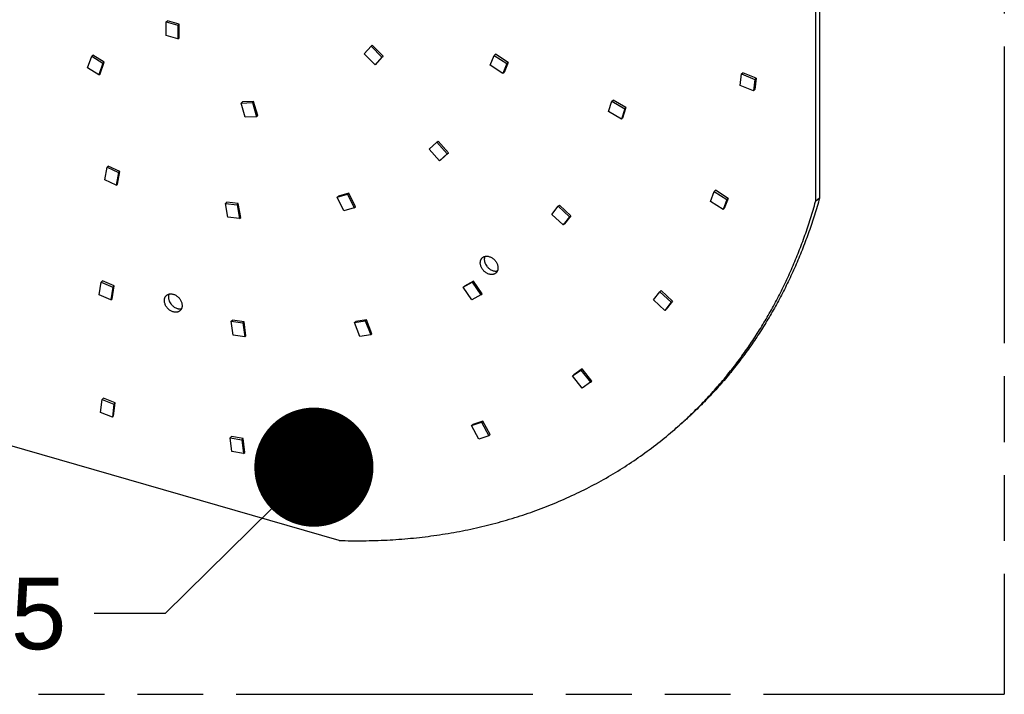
# Model space of a CAD drawing. Header units: millimetres. Extents: x 0 to 210, y 0 to 297.
# Tile 23 of 30: x 121 to 150, y 208 to 227. Entities that reach past the tile are written whole.
import ezdxf
from ezdxf.enums import TextEntityAlignment as Align

# ---------------------------------------------------------------- set-up
doc = ezdxf.new("R2010")
doc.units = ezdxf.units.MM
doc.header["$LTSCALE"] = 19.36
doc.linetypes.add('PHANTOM', pattern=[0.8, 0.45, -0.05, 0.1, -0.05, 0.1, -0.05])
doc.layers.get('0').update_dxf_attribs({"linetype": 'CONTINUOUS'})
doc.layers.add('DEFAULT_3', color=7, linetype='PHANTOM')
doc.layers.add('Z_NOTICE', color=7, linetype='CONTINUOUS')
doc.styles.get("Standard").update_dxf_attribs({"font": 'txt', "width": 0.7})
doc.styles.add('TEXTSTYLE_3', font='helveticaneueltw1g-ltcn.otf')
doc.dimstyles.get("Standard").update_dxf_attribs({"dimtxt": 3.5, "dimasz": 3.5, "dimexe": 1.5, "dimexo": 0, "dimtad": 1, "dimdsep": 46, "dimtxsty": 'Standard', "dimblk": '_FILLED', "dimblk1": '_FILLED', "dimblk2": '_FILLED', "dimcen": 0.09, "dimclrt": 5, "dimazin": 2, "dimtol": 1, "dimtp": 0.05, "dimtm": 0.05, "dimtfac": 1, "dimtofl": 0, "dimtmove": 0, "dimatfit": 3, "dimldrblk": '_FILLED', "dimfxl": 0, "dimtolj": 1, "dimarcsym": 0})

# ---------------------------------------------------------------- blocks, each defined once
blk = doc.blocks.new('_FILLED')
at = {"color": 0, "linetype": 'ByBlock'}
blk.add_solid([(0, 0), (-1, 0.125), (-1, -0.125)], dxfattribs=at)

msp = doc.modelspace()

# ---------------------------------------------------------------- linework, layer by layer
at = {"color": 7, "linetype": 'Continuous'}
for p, q in [((144.70254, 231.99676), (144.70254, 222.25521)), ((144.58468, 231.89469), (144.58468, 222.15314)), ((125.50737, 227.42812), (125.54451, 227.46028)), ((125.50737, 227.42812), (125.85378, 227.32812)), ((125.50737, 227.03222), (125.50737, 227.42812)), ((125.89092, 227.36028), (125.54451, 227.46028)), ((125.85378, 227.32812), (125.89092, 227.36028)), ((125.85378, 227.32812), (125.85378, 226.93222)), ((125.89092, 226.96439), (125.89092, 227.36028)), ((125.85378, 226.93222), (125.50737, 227.03222)), ((125.85378, 226.93222), (125.89092, 226.96439)), ((131.5279, 226.71675), (131.56505, 226.74892)), ((131.88536, 226.42378), (131.56505, 226.74892)), ((131.32432, 226.49525), (131.5279, 226.71675)), ((131.64462, 226.17012), (131.32432, 226.49525)), ((131.5279, 226.71675), (131.84821, 226.39161)), ((135.14502, 226.4457), (135.18217, 226.47787)), ((135.55419, 226.23507), (135.18217, 226.47787)), ((123.19994, 226.07713), (123.32223, 226.41836)), ((123.32223, 226.41836), (123.35937, 226.45053)), ((123.32223, 226.41836), (123.6517, 226.21625)), ((123.68884, 226.24842), (123.35937, 226.45053)), ((123.6517, 226.21625), (123.52941, 225.87502)), ((123.56655, 225.90718), (123.68884, 226.24842)), ((123.6517, 226.21625), (123.68884, 226.24842)), ((131.84821, 226.39161), (131.64462, 226.17012)), ((131.68177, 226.20228), (131.64462, 226.17012)), ((131.88536, 226.42378), (131.68177, 226.20228)), ((131.84821, 226.39161), (131.88536, 226.42378)), ((135.02655, 226.15438), (135.14502, 226.4457)), ((135.14502, 226.4457), (135.51705, 226.2029)), ((135.51705, 226.2029), (135.39857, 225.91159)), ((135.55419, 226.23507), (135.43571, 225.94375)), ((135.51705, 226.2029), (135.55419, 226.23507)), ((123.52941, 225.87502), (123.19994, 226.07713)), ((123.52941, 225.87502), (123.56655, 225.90718)), ((135.39857, 225.91159), (135.02655, 226.15438)), ((135.43571, 225.94375), (135.39857, 225.91159)), ((142.36864, 225.56555), (142.40744, 225.89858)), ((142.40744, 225.89858), (142.44458, 225.93074)), ((142.40744, 225.89858), (142.80084, 225.74067)), ((142.83799, 225.77284), (142.44458, 225.93074)), ((142.80084, 225.74067), (142.76205, 225.40764)), ((142.83799, 225.77284), (142.79919, 225.4398)), ((142.80084, 225.74067), (142.83799, 225.77284)), ((142.76205, 225.40764), (142.36864, 225.56555)), ((142.79919, 225.4398), (142.76205, 225.40764)), ((127.71248, 225.04491), (127.74963, 225.07707)), ((127.71248, 225.04491), (128.04191, 225.05696)), ((127.83494, 224.63307), (127.71248, 225.04491)), ((128.07905, 225.08913), (127.74963, 225.07707)), ((128.04191, 225.05696), (128.07905, 225.08913)), ((128.04191, 225.05696), (128.16437, 224.64513)), ((128.20151, 224.6773), (128.07905, 225.08913)), ((138.50013, 224.79487), (138.59768, 225.09911)), ((138.59768, 225.09911), (138.63482, 225.13127)), ((138.59768, 225.09911), (138.97755, 224.87796)), ((139.0147, 224.91013), (138.63482, 225.13127)), ((138.88001, 224.57373), (138.50013, 224.79487)), ((138.97755, 224.87796), (138.88001, 224.57373)), ((139.0147, 224.91013), (138.91715, 224.6059)), ((138.97755, 224.87796), (139.0147, 224.91013)), ((128.16437, 224.64513), (127.83494, 224.63307)), ((128.16437, 224.64513), (128.20151, 224.6773)), ((138.91715, 224.6059), (138.88001, 224.57373)), ((133.23657, 223.69094), (133.45923, 223.89203)), ((133.45923, 223.89203), (133.49637, 223.9242)), ((133.45923, 223.89203), (133.76251, 223.55001)), ((133.79965, 223.58218), (133.49637, 223.9242)), ((133.53985, 223.34892), (133.23657, 223.69094)), ((133.79965, 223.58218), (133.57699, 223.38109)), ((133.76251, 223.55001), (133.79965, 223.58218)), ((133.76251, 223.55001), (133.53985, 223.34892)), ((133.57699, 223.38109), (133.53985, 223.34892)), ((123.70337, 222.7924), (123.77212, 223.16244)), ((123.77212, 223.16244), (123.80926, 223.19461)), ((123.77212, 223.16244), (124.11326, 223.00381)), ((124.15041, 223.03598), (123.80926, 223.19461)), ((124.11326, 223.00381), (124.04452, 222.63377)), ((124.08166, 222.66594), (124.15041, 223.03598)), ((124.11326, 223.00381), (124.15041, 223.03598)), ((124.04452, 222.63377), (123.70337, 222.7924)), ((124.04452, 222.63377), (124.08166, 222.66594)), ((141.4937, 222.1584), (141.60808, 222.45236)), ((141.60808, 222.45236), (141.64523, 222.48453)), ((141.60808, 222.45236), (141.98178, 222.21377)), ((142.01892, 222.24593), (141.64523, 222.48453)), ((127.25093, 222.09852), (127.28807, 222.13069)), ((127.6292, 222.09247), (127.28807, 222.13069)), ((130.53434, 222.28222), (130.83436, 222.3688)), ((130.53434, 222.28222), (130.57149, 222.31438)), ((130.73227, 221.88221), (130.53434, 222.28222)), ((130.8715, 222.40096), (130.57149, 222.31438)), ((130.83436, 222.3688), (130.8715, 222.40096)), ((130.83436, 222.3688), (131.03228, 221.96879)), ((131.06942, 222.00096), (130.8715, 222.40096)), ((141.8674, 221.9198), (141.4937, 222.1584)), ((141.98178, 222.21377), (141.8674, 221.9198)), ((142.01892, 222.24593), (141.90454, 221.95197)), ((141.98178, 222.21377), (142.01892, 222.24593)), ((144.70254, 222.25521), (144.58468, 222.15314)), ((127.25093, 222.09852), (127.59206, 222.0603)), ((127.31979, 221.68878), (127.25093, 222.09852)), ((127.59206, 222.0603), (127.6292, 222.09247)), ((127.59206, 222.0603), (127.66092, 221.65056)), ((127.69806, 221.68273), (127.6292, 222.09247)), ((131.03228, 221.96879), (130.73227, 221.88221)), ((131.03228, 221.96879), (131.06942, 222.00096)), ((136.83941, 221.77609), (137.02785, 222.01236)), ((137.02785, 222.01236), (137.065, 222.04453)), ((137.02785, 222.01236), (137.36005, 221.7011)), ((137.39719, 221.73326), (137.065, 222.04453)), ((141.90454, 221.95197), (141.8674, 221.9198)), ((127.66092, 221.65056), (127.31979, 221.68878)), ((127.66092, 221.65056), (127.69806, 221.68273)), ((137.1716, 221.46483), (136.83941, 221.77609)), ((137.36005, 221.7011), (137.1716, 221.46483)), ((137.39719, 221.73326), (137.20874, 221.49699)), ((137.36005, 221.7011), (137.39719, 221.73326)), ((137.20874, 221.49699), (137.1716, 221.46483)), ((123.60111, 219.78852), (123.63825, 219.82069)), ((123.98114, 219.67242), (123.63825, 219.82069)), ((134.53334, 219.81757), (134.26935, 219.66948)), ((134.4962, 219.78541), (134.53334, 219.81757)), ((134.78968, 219.44187), (134.53334, 219.81757)), ((123.54479, 219.41291), (123.60111, 219.78852)), ((123.60111, 219.78852), (123.944, 219.64025)), ((123.944, 219.64025), (123.88767, 219.26464)), ((123.92481, 219.29681), (123.98114, 219.67242)), ((123.944, 219.64025), (123.98114, 219.67242)), ((134.23221, 219.63731), (134.4962, 219.78541)), ((134.23221, 219.63731), (134.26935, 219.66948)), ((134.48855, 219.26161), (134.23221, 219.63731)), ((134.4962, 219.78541), (134.75254, 219.40971)), ((140.00896, 219.50348), (140.0461, 219.53564)), ((140.38132, 219.22825), (140.0461, 219.53564)), ((123.88767, 219.26464), (123.54479, 219.41291)), ((123.88767, 219.26464), (123.92481, 219.29681)), ((134.75254, 219.40971), (134.48855, 219.26161)), ((134.75254, 219.40971), (134.78968, 219.44187)), ((139.82466, 219.26336), (140.00896, 219.50348)), ((140.15988, 218.95597), (139.82466, 219.26336)), ((140.00896, 219.50348), (140.34418, 219.19608)), ((140.38132, 219.22825), (140.19702, 218.98813)), ((140.34418, 219.19608), (140.38132, 219.22825)), ((140.34418, 219.19608), (140.15988, 218.95597)), ((140.19702, 218.98813), (140.15988, 218.95597)), ((127.41715, 218.63764), (127.4543, 218.66981)), ((127.79718, 218.62011), (127.4543, 218.66981)), ((131.03951, 218.59618), (131.35525, 218.64754)), ((131.39239, 218.6797), (131.07665, 218.62835)), ((131.35525, 218.64754), (131.39239, 218.6797)), ((131.35525, 218.64754), (131.51811, 218.23967)), ((131.55525, 218.27184), (131.39239, 218.6797)), ((127.41715, 218.63764), (127.76004, 218.58794)), ((127.47348, 218.22951), (127.41715, 218.63764)), ((127.76004, 218.58794), (127.79718, 218.62011)), ((127.76004, 218.58794), (127.81636, 218.17981)), ((127.85351, 218.21198), (127.79718, 218.62011)), ((131.03951, 218.59618), (131.07665, 218.62835)), ((131.20236, 218.18832), (131.03951, 218.59618)), ((127.81636, 218.17981), (127.47348, 218.22951)), ((127.81636, 218.17981), (127.85351, 218.21198)), ((131.51811, 218.23967), (131.20236, 218.18832)), ((131.51811, 218.23967), (131.55525, 218.27184)), ((137.44713, 217.03049), (137.69208, 217.20473)), ((137.72922, 217.2369), (137.48428, 217.06266)), ((137.69208, 217.20473), (137.72922, 217.2369)), ((137.69208, 217.20473), (137.97202, 216.84399)), ((138.00917, 216.87615), (137.72922, 217.2369)), ((137.44713, 217.03049), (137.48428, 217.06266)), ((137.72708, 216.66974), (137.44713, 217.03049)), ((137.97202, 216.84399), (137.72708, 216.66974)), ((137.97202, 216.84399), (138.00917, 216.87615)), ((123.58416, 215.9615), (123.62843, 216.34214)), ((123.62843, 216.34214), (123.66557, 216.3743)), ((123.62843, 216.34214), (123.97267, 216.20403)), ((124.00981, 216.2362), (123.66557, 216.3743)), ((123.97267, 216.20403), (123.9284, 215.8234)), ((123.96554, 215.85556), (124.00981, 216.2362)), ((123.97267, 216.20403), (124.00981, 216.2362)), ((123.9284, 215.8234), (123.58416, 215.9615)), ((123.9284, 215.8234), (123.96554, 215.85556)), ((134.48164, 215.57075), (134.77492, 215.67044)), ((134.48164, 215.57075), (134.51878, 215.60291)), ((134.69233, 215.17475), (134.48164, 215.57075)), ((134.81206, 215.7026), (134.51878, 215.60291)), ((134.77492, 215.67044), (134.81206, 215.7026)), ((134.77492, 215.67044), (134.98561, 215.27444)), ((135.02275, 215.3066), (134.81206, 215.7026)), ((140.56527, 215.56402), (140.44741, 215.46196)), ((127.39154, 215.2174), (127.42869, 215.24956)), ((127.39154, 215.2174), (127.73577, 215.15683)), ((127.43588, 214.81119), (127.39154, 215.2174)), ((127.77292, 215.18899), (127.42869, 215.24956)), ((127.73577, 215.15683), (127.77292, 215.18899)), ((127.81726, 214.78279), (127.77292, 215.18899)), ((134.98561, 215.27444), (134.69233, 215.17475)), ((134.98561, 215.27444), (135.02275, 215.3066)), ((130.58849, 212.19731), (120.84694, 215.00945)), ((127.73577, 215.15683), (127.78011, 214.75062)), ((131.06851, 214.9553), (131.10566, 214.98747)), ((131.06851, 214.9553), (131.3955, 214.97529)), ((131.19923, 214.54387), (131.06851, 214.9553)), ((131.43264, 215.00746), (131.10566, 214.98747)), ((131.3955, 214.97529), (131.43264, 215.00746)), ((131.3955, 214.97529), (131.52621, 214.56386)), ((131.56336, 214.59603), (131.43264, 215.00746)), ((127.78011, 214.75062), (127.43588, 214.81119)), ((127.78011, 214.75062), (127.81726, 214.78279)), ((131.52621, 214.56386), (131.19923, 214.54387)), ((131.52621, 214.56386), (131.56336, 214.59603))]:
    msp.add_line(p, q, dxfattribs=at)
for points, knots in [([(140.44741, 215.46196), (140.56995, 215.56808), (140.81105, 215.78513), (141.16011, 216.12451), (141.49633, 216.47748), (141.81945, 216.84373), (142.12918, 217.22296), (142.42527, 217.61486), (142.70748, 218.01909), (142.97556, 218.43533), (143.22931, 218.86321), (143.4685, 219.3024), (143.69294, 219.75252), (143.90245, 220.21319), (144.09685, 220.68404), (144.27597, 221.16467), (144.43968, 221.65467), (144.53807, 221.98607), (144.58468, 222.15314)], [0, 0, 0, 0, 0.06093283, 0.12190497, 0.18295552, 0.24412318, 0.30544604, 0.36696136, 0.42870546, 0.49071348, 0.55301923, 0.61565508, 0.67865181, 0.74203845, 0.80584224, 0.87008853, 0.93480067, 1, 1, 1, 1]), ([(144.70254, 222.25521), (144.65593, 222.08813), (144.55754, 221.75674), (144.39383, 221.26674), (144.2147, 220.78611), (144.02031, 220.31526), (143.8108, 219.85459), (143.58636, 219.40447), (143.34716, 218.96528), (143.09342, 218.53739), (142.82533, 218.12116), (142.54313, 217.71692), (142.24703, 217.32503), (141.9373, 216.94579), (141.61419, 216.57954), (141.27796, 216.22658), (140.92891, 215.88719), (140.68781, 215.67015), (140.56527, 215.56402)], [0, 0, 0, 0, 0.06519933, 0.12991147, 0.19415776, 0.25796155, 0.32134819, 0.38434491, 0.44698077, 0.50928652, 0.57129454, 0.63303864, 0.69455396, 0.75587682, 0.81704448, 0.87809503, 0.93906717, 1, 1, 1, 1]), ([(134.73675, 220.35287), (134.73675, 220.3605), (134.73741, 220.37556), (134.74048, 220.39768), (134.74559, 220.41886), (134.75271, 220.43892), (134.76177, 220.45771), (134.77272, 220.47507), (134.78546, 220.49086), (134.7951, 220.50027), (134.80016, 220.50465)], [0, 0, 0, 0, 0.13483458, 0.26621365, 0.39431356, 0.51943257, 0.64198854, 0.76250966, 0.88161717, 1, 1, 1, 1]), ([(134.80016, 220.50465), (134.80446, 220.50838), (134.81347, 220.51542), (134.82803, 220.52458), (134.84355, 220.53233), (134.85996, 220.5386), (134.87715, 220.54337), (134.90122, 220.54772), (134.93285, 220.54917), (134.97179, 220.54465), (135.01123, 220.53403), (135.05028, 220.51757), (135.08808, 220.49566), (135.12379, 220.4688), (135.16746, 220.42726), (135.20378, 220.37861), (135.23057, 220.32544), (135.24524, 220.28466), (135.25424, 220.2437), (135.25636, 220.21629), (135.25636, 220.20287)], [0, 0, 0, 0, 0.02592934, 0.05197382, 0.07824448, 0.10484438, 0.13186544, 0.15938592, 0.21611023, 0.27538208, 0.33725352, 0.40154688, 0.46789374, 0.53577868, 0.6045838, 0.7420087, 0.80949833, 0.87528439, 0.93889039, 1, 1, 1, 1]), ([(134.87125, 220.54164), (134.86848, 220.53507), (134.8636, 220.52145), (134.8584, 220.50012), (134.85528, 220.47782), (134.8546, 220.46263), (134.8546, 220.45494)], [0, 0, 0, 0, 0.24081255, 0.48739725, 0.74034354, 1, 1, 1, 1]), ([(134.8546, 220.45494), (134.8546, 220.44351), (134.85614, 220.42023), (134.86272, 220.38531), (134.87349, 220.35031), (134.89335, 220.304), (134.92062, 220.26034), (134.95394, 220.22102), (134.98171, 220.19404), (135.0117, 220.17016), (135.05339, 220.14334), (135.09795, 220.12363), (135.14352, 220.11263), (135.17674, 220.10898), (135.20894, 220.10987), (135.22973, 220.11356), (135.23971, 220.11617)], [0, 0, 0, 0, 0.05933457, 0.12077323, 0.1841195, 0.24907181, 0.38203754, 0.44929316, 0.51635736, 0.58274643, 0.64800766, 0.77343351, 0.83324913, 0.89089464, 0.94641235, 1, 1, 1, 1]), ([(135.19295, 220.05109), (135.18865, 220.04737), (135.17964, 220.04033), (135.16508, 220.03116), (135.14955, 220.02342), (135.13314, 220.01715), (135.11595, 220.01238), (135.09189, 220.00802), (135.06025, 220.00658), (135.02132, 220.0111), (134.98188, 220.02172), (134.94282, 220.03818), (134.90502, 220.06008), (134.86932, 220.08695), (134.82565, 220.12848), (134.78932, 220.17714), (134.76254, 220.23031), (134.74787, 220.27109), (134.73887, 220.31205), (134.73675, 220.33946), (134.73675, 220.35287)], [0, 0, 0, 0, 0.02592934, 0.05197382, 0.07824448, 0.10484438, 0.13186544, 0.15938592, 0.21611023, 0.27538208, 0.33725352, 0.40154688, 0.46789374, 0.53577868, 0.6045838, 0.7420087, 0.80949833, 0.87528439, 0.93889039, 1, 1, 1, 1]), ([(135.25636, 220.20287), (135.25636, 220.19525), (135.2557, 220.18019), (135.25263, 220.15807), (135.24752, 220.13689), (135.2404, 220.11683), (135.23133, 220.09804), (135.22039, 220.08067), (135.20765, 220.06488), (135.19801, 220.05548), (135.19295, 220.05109)], [0, 0, 0, 0, 0.13483458, 0.26621365, 0.39431356, 0.51943257, 0.64198854, 0.76250966, 0.88161717, 1, 1, 1, 1]), ([(125.45791, 219.24568), (125.45791, 219.2533), (125.45857, 219.26837), (125.46164, 219.29048), (125.46676, 219.31166), (125.47387, 219.33172), (125.48294, 219.35051), (125.49389, 219.36788), (125.50663, 219.38367), (125.51626, 219.39307), (125.52132, 219.39746)], [0, 0, 0, 0, 0.13483458, 0.26621365, 0.39431356, 0.51943257, 0.64198854, 0.76250966, 0.88161717, 1, 1, 1, 1]), ([(125.91411, 218.9439), (125.90981, 218.94017), (125.9008, 218.93314), (125.88624, 218.92397), (125.87072, 218.91622), (125.85431, 218.90995), (125.83712, 218.90518), (125.81306, 218.90083), (125.78142, 218.89938), (125.74248, 218.9039), (125.70304, 218.91452), (125.66399, 218.93098), (125.62619, 218.95289), (125.59048, 218.97975), (125.54681, 219.02129), (125.51049, 219.06994), (125.4837, 219.12311), (125.46903, 219.16389), (125.46003, 219.20485), (125.45791, 219.23226), (125.45791, 219.24568)], [0, 0, 0, 0, 0.02592934, 0.05197382, 0.07824448, 0.10484438, 0.13186544, 0.15938592, 0.21611023, 0.27538208, 0.33725352, 0.40154688, 0.46789374, 0.53577868, 0.6045838, 0.7420087, 0.80949833, 0.87528439, 0.93889039, 1, 1, 1, 1]), ([(125.52132, 219.39746), (125.52563, 219.40118), (125.53464, 219.40822), (125.54919, 219.41739), (125.56472, 219.42513), (125.58113, 219.43141), (125.59832, 219.43617), (125.62238, 219.44053), (125.65402, 219.44198), (125.69295, 219.43745), (125.73239, 219.42683), (125.77145, 219.41037), (125.80925, 219.38847), (125.84495, 219.3616), (125.88862, 219.32007), (125.92495, 219.27141), (125.95173, 219.21825), (125.9664, 219.17746), (125.9754, 219.1365), (125.97753, 219.10909), (125.97753, 219.09568)], [0, 0, 0, 0, 0.02592934, 0.05197382, 0.07824448, 0.10484438, 0.13186544, 0.15938592, 0.21611023, 0.27538208, 0.33725352, 0.40154688, 0.46789374, 0.53577868, 0.6045838, 0.7420087, 0.80949833, 0.87528439, 0.93889039, 1, 1, 1, 1]), ([(125.59242, 219.43444), (125.58964, 219.42787), (125.58476, 219.41426), (125.57956, 219.39292), (125.57644, 219.37062), (125.57577, 219.35543), (125.57577, 219.34774)], [0, 0, 0, 0, 0.24081255, 0.48739725, 0.74034354, 1, 1, 1, 1]), ([(125.57577, 219.34774), (125.57577, 219.33632), (125.5773, 219.31303), (125.58388, 219.27811), (125.59466, 219.24312), (125.61452, 219.1968), (125.64179, 219.15315), (125.6751, 219.11383), (125.70287, 219.08685), (125.73287, 219.06296), (125.77455, 219.03615), (125.81912, 219.01644), (125.86469, 219.00544), (125.8979, 219.00178), (125.93011, 219.00267), (125.95089, 219.00636), (125.96088, 219.00898)], [0, 0, 0, 0, 0.05933457, 0.12077323, 0.1841195, 0.24907181, 0.38203754, 0.44929316, 0.51635736, 0.58274643, 0.64800766, 0.77343351, 0.83324913, 0.89089464, 0.94641235, 1, 1, 1, 1]), ([(125.97753, 219.09568), (125.97753, 219.08805), (125.97686, 219.07299), (125.97379, 219.05087), (125.96868, 219.02969), (125.96156, 219.00963), (125.9525, 218.99084), (125.94155, 218.97348), (125.92881, 218.95769), (125.91917, 218.94828), (125.91411, 218.9439)], [0, 0, 0, 0, 0.13483458, 0.26621365, 0.39431356, 0.51943257, 0.64198854, 0.76250966, 0.88161717, 1, 1, 1, 1]), ([(130.58849, 212.19731), (130.82476, 212.1901), (131.17847, 212.18639), (131.6486, 212.19601), (132.1134, 212.2152), (132.68894, 212.25711), (133.37148, 212.3364), (134.04313, 212.44443), (134.70292, 212.58106), (135.34991, 212.74609), (135.98318, 212.93928), (136.60181, 213.16038), (137.20492, 213.40906), (137.79165, 213.68497), (138.36115, 213.98772), (138.9126, 214.31688), (139.44522, 214.67198), (139.95823, 215.05249), (140.28677, 215.32284), (140.44741, 215.46196)], [0, 0, 0, 0, 0.06669827, 0.09977768, 0.13267917, 0.19795559, 0.26255579, 0.32650919, 0.38984984, 0.45261635, 0.51485171, 0.57660308, 0.63792153, 0.69886173, 0.75948153, 0.81984154, 0.88000467, 0.94003554, 1, 1, 1, 1])]:
    msp.add_open_spline(points, degree=3, knots=knots, dxfattribs=at)
at = {"layer": 'DEFAULT_3', "color": 91, "linetype": 'PHANTOM', "true_color": 0x80ff80}
for p in [(150.12864, 257.68), (50.12864, 207.68)]:
    msp.add_line(p, (150.12864, 207.68), dxfattribs=at)

# ---------------------------------------------------------------- texts
at = {"layer": 'Z_NOTICE', "color": 5, "linetype": 'Continuous', "style": 'TEXTSTYLE_3'}
msp.add_text('CLE 315 EM SO ADV5 ', height=2.1, dxfattribs=at).set_placement((123.39414, 209.00261), align=Align.RIGHT)

# ---------------------------------------------------------------- leaders
at = {"layer": 'Z_NOTICE', "color": 2, "linetype": 'Continuous'}
msp.add_leader([(129.8485, 214.35109), (125.48402, 210.05261), (123.39414, 210.05261)], dimstyle='Standard', override={"dimtad": 0, "dimldrblk": 'DOT'}, dxfattribs=at)

doc.saveas('drawing.dxf')
